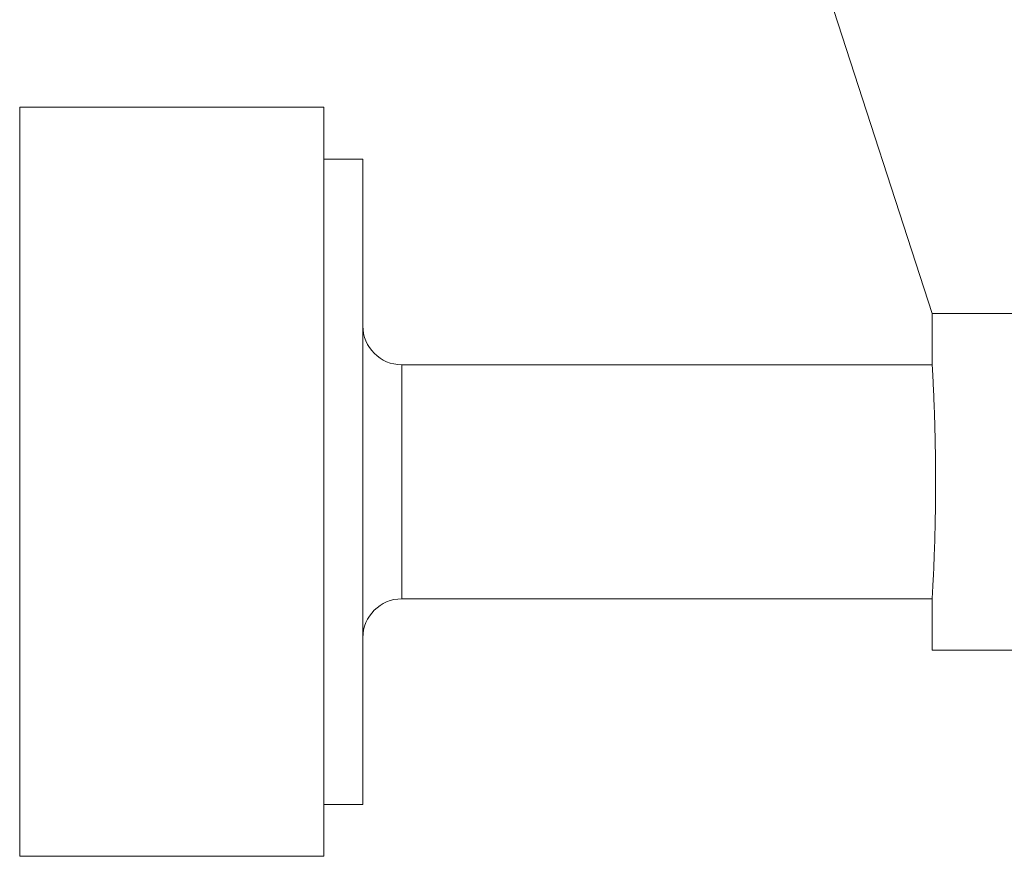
# Model space of a CAD drawing. Header units: inches. Extents: x 1.8 to 31.6, y 1.9 to 20.6.
# Tile 26 of 81: x 15.343 to 15.84, y 10.26 to 10.682. Entities that reach past the tile are written whole.
import ezdxf

# ---------------------------------------------------------------- set-up
doc = ezdxf.new("R2010")
doc.units = ezdxf.units.IN
doc.header["$MEASUREMENT"] = 0

msp = doc.modelspace()

# ---------------------------------------------------------------- linework, layer by layer
at = {"color": 7, "linetype": 'Continuous', "lineweight": 15}
for p, q in [((15.7414, 10.72591), (15.8039, 10.53355)), ((15.49681, 10.63753), (15.34327, 10.63753)), ((15.34327, 10.63753), (15.34327, 10.25957)), ((15.49681, 10.25957), (15.49681, 10.63753)), ((15.5165, 10.61135), (15.49681, 10.61135)), ((15.5165, 10.61135), (15.5165, 10.28575)), ((15.8039, 10.53355), (15.8039, 10.50741)), ((16.63512, 10.53355), (15.8039, 10.53355)), ((15.80391, 10.50761), (15.53618, 10.50761)), ((15.53618, 10.41779), (15.53618, 10.50761)), ((15.53618, 10.38949), (15.53618, 10.41779)), ((15.53618, 10.38949), (15.80391, 10.38949)), ((15.8039, 10.38964), (15.8039, 10.36355)), ((15.87786, 10.36355), (15.8039, 10.36355)), ((15.49681, 10.28575), (15.5165, 10.28575)), ((15.34327, 10.25957), (15.49681, 10.25957))]:
    msp.add_line(p, q, dxfattribs=at)
for centre, start, end in [((15.53618, 10.52729), 180, 270), ((15.53618, 10.36981), 90, 180)]:
    msp.add_arc(centre, 0.01969, start, end, dxfattribs=at)
for points, knots in [([(15.80517, 10.41779), (15.80525, 10.42067), (15.80542, 10.4265), (15.80558, 10.43605), (15.80566, 10.44599), (15.80563, 10.45593), (15.80551, 10.46574), (15.80531, 10.47497), (15.80504, 10.48354), (15.80475, 10.49105), (15.80446, 10.49742), (15.8042, 10.50237), (15.80401, 10.50576), (15.80391, 10.5075), (15.80391, 10.50743), (15.80391, 10.50741)], [0, 0, 0, 0, 0.078403, 0.159077, 0.237481, 0.318162, 0.396503, 0.477113, 0.555511, 0.636176, 0.71469, 0.795481, 0.873989, 0.954781, 1, 1, 1, 1]), ([(15.80391, 10.38964), (15.80391, 10.38968), (15.80392, 10.38978), (15.80404, 10.39193), (15.80425, 10.39562), (15.80452, 10.4009), (15.80477, 10.40671), (15.805, 10.41246), (15.80511, 10.41601), (15.80517, 10.41779)], [0, 0, 0, 0, 0.130924, 0.293138, 0.460049, 0.622386, 0.789417, 0.894098, 1, 1, 1, 1])]:
    msp.add_open_spline(points, degree=3, knots=knots, dxfattribs=at)

doc.saveas('drawing.dxf')
